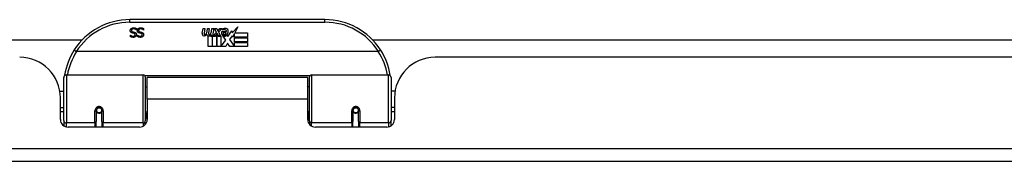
# Model space of a CAD drawing. Header units: inches. Extents: x 15 to 513, y 46 to 241.
# Tile 34 of 256: x 87.19 to 94.74, y 45.83 to 46.92. Entities that reach past the tile are written whole.
import ezdxf

# ---------------------------------------------------------------- set-up
doc = ezdxf.new("R2010")
doc.units = ezdxf.units.IN
doc.header["$MEASUREMENT"] = 0
doc.layers.add('Visible Edges(ANSI)', color=7, linetype='Continuous', lineweight=25)
doc.layers.add('Visible Tangent Edges(ANSI)', color=7, linetype='Continuous', lineweight=25)

msp = doc.modelspace()

# ---------------------------------------------------------------- linework, layer by layer
at = {"layer": 'Visible Edges(ANSI)'}
for p, q in [((89.5332, 46.9173), (88.0371, 46.9173)), ((88.0883, 46.8373), (88.0876, 46.8373)), ((88.0883, 46.8492), (88.0883, 46.8373)), ((88.1425, 46.8373), (88.1419, 46.8373)), ((88.1425, 46.8492), (88.1425, 46.8373)), ((88.5925, 46.8144), (88.5991, 46.8486)), ((88.5991, 46.8486), (88.6123, 46.8486)), ((88.6123, 46.8486), (88.6063, 46.8141)), ((88.6288, 46.8261), (88.6327, 46.8486)), ((88.6327, 46.8486), (88.6459, 46.8486)), ((88.6459, 46.8486), (88.6398, 46.8141)), ((88.6627, 46.8261), (88.6666, 46.8486)), ((88.6666, 46.8486), (88.6798, 46.8486)), ((88.6798, 46.8486), (88.6702, 46.794)), ((88.6759, 46.794), (88.7002, 46.8206)), ((88.6867, 46.8486), (88.7029, 46.8486)), ((88.7002, 46.8206), (88.6867, 46.8486)), ((88.7029, 46.8486), (88.7104, 46.8291)), ((88.7104, 46.8291), (88.7128, 46.8291)), ((88.7128, 46.8291), (88.7263, 46.8486)), ((88.7425, 46.8486), (88.7179, 46.8207)), ((88.7179, 46.8207), (88.7317, 46.794)), ((88.7263, 46.8486), (88.7425, 46.8486)), ((88.7413, 46.8249), (88.7779, 46.8249)), ((88.7479, 46.8369), (88.7479, 46.8459)), ((88.7764, 46.8159), (88.7524, 46.8159)), ((88.7884, 46.787), (88.8198, 46.831)), ((88.8198, 46.831), (88.8218, 46.8168)), ((88.8218, 46.8168), (88.8657, 46.863)), ((88.8657, 46.863), (88.8409, 46.8153)), ((88.8409, 46.8153), (88.9378, 46.8153)), ((88.9378, 46.8153), (88.9378, 46.7832)), ((74.7975, 46.7618), (87.6718, 46.7618)), ((88.0428, 46.7971), (88.0435, 46.7971)), ((88.0428, 46.7859), (88.0428, 46.7971)), ((88.0971, 46.7971), (88.0978, 46.7971)), ((88.0971, 46.7859), (88.0971, 46.7971)), ((88.6378, 46.7103), (88.6378, 46.7898)), ((88.6558, 46.7973), (88.6552, 46.7912)), ((88.6552, 46.7912), (88.6675, 46.7912)), ((88.6597, 46.8036), (88.6568, 46.8036)), ((88.6588, 46.794), (88.6597, 46.8036)), ((88.6702, 46.794), (88.6588, 46.794)), ((88.6675, 46.7912), (88.6675, 46.7103)), ((88.6717, 46.7912), (88.6939, 46.7912)), ((88.6717, 46.7103), (88.6717, 46.7912)), ((88.6923, 46.794), (88.6759, 46.794)), ((88.7056, 46.8124), (88.6923, 46.794)), ((88.6939, 46.7912), (88.7014, 46.8015)), ((88.7014, 46.8015), (88.7014, 46.7103)), ((88.7077, 46.8124), (88.7056, 46.8124)), ((88.7056, 46.8089), (88.7131, 46.7912)), ((88.7056, 46.7103), (88.7056, 46.8089)), ((88.7155, 46.794), (88.7077, 46.8124)), ((88.7131, 46.7912), (88.7356, 46.7912)), ((88.7317, 46.794), (88.7155, 46.794)), ((88.7356, 46.7912), (88.7356, 46.7116)), ((88.7356, 46.7116), (88.7722, 46.7606)), ((88.7722, 46.7606), (88.7515, 46.7904)), ((88.7815, 46.7985), (88.7884, 46.787)), ((88.8219, 46.7927), (88.8022, 46.7646)), ((88.8022, 46.7646), (88.8391, 46.7109)), ((88.8238, 46.7826), (88.8219, 46.7927)), ((88.8391, 46.812), (88.8238, 46.7826)), ((88.8391, 46.7832), (88.8391, 46.812)), ((88.9378, 46.7832), (88.8391, 46.7832)), ((88.8391, 46.7787), (88.9378, 46.7787)), ((88.8391, 46.7466), (88.8391, 46.7787)), ((88.9378, 46.7466), (88.8391, 46.7466)), ((88.8391, 46.7424), (88.9378, 46.7424)), ((88.8391, 46.7109), (88.8391, 46.7424)), ((88.9378, 46.7787), (88.9378, 46.7466)), ((88.9378, 46.7424), (88.9378, 46.7103)), ((89.8985, 46.7618), (95.9518, 46.7618)), ((89.942, 46.6717), (87.6282, 46.6717)), ((88.6675, 46.7103), (88.6378, 46.7103)), ((88.7014, 46.7103), (88.6717, 46.7103)), ((88.7725, 46.7103), (88.7056, 46.7103)), ((88.7864, 46.7365), (88.7725, 46.7103)), ((88.804, 46.7103), (88.7864, 46.7365)), ((88.9378, 46.7103), (88.804, 46.7103)), ((102.2931, 46.6278), (90.3781, 46.6278)), ((87.5302, 46.1427), (87.5302, 46.4726)), ((87.5499, 46.4923), (88.1395, 46.4923)), ((88.1552, 46.4766), (88.1552, 46.1389)), ((88.1696, 46.3048), (88.1696, 46.4728)), ((89.4006, 46.4728), (88.1696, 46.4728)), ((89.4006, 46.3048), (89.4006, 46.4728)), ((89.415, 46.1389), (89.415, 46.4766)), ((89.4308, 46.4923), (90.0204, 46.4923)), ((90.04, 46.4726), (90.04, 46.1427)), ((87.4998, 46.3678), (87.5302, 46.3678)), ((88.1552, 46.4003), (88.1696, 46.4003)), ((89.415, 46.4003), (89.4006, 46.4003)), ((90.0705, 46.3678), (90.04, 46.3678)), ((87.5041, 46.1499), (87.5041, 46.3158)), ((88.1696, 46.3048), (88.1696, 46.1499)), ((89.4006, 46.1499), (89.4006, 46.3048)), ((90.0661, 46.3158), (90.0661, 46.1499)), ((87.5041, 46.2418), (87.5302, 46.2418)), ((87.7792, 46.2202), (87.7792, 46.1332)), ((87.7813, 46.2178), (87.7794, 46.2178)), ((87.7797, 46.2245), (87.7816, 46.2241)), ((87.7812, 46.2242), (87.7812, 46.2202)), ((87.8201, 46.2161), (87.8225, 46.2156)), ((87.8225, 46.1332), (87.8225, 46.2202)), ((88.1552, 46.2093), (88.1696, 46.2093)), ((89.415, 46.2093), (89.4006, 46.2093)), ((89.7477, 46.2202), (89.7477, 46.1332)), ((89.7501, 46.2161), (89.7477, 46.2156)), ((89.7906, 46.2245), (89.7887, 46.2241)), ((89.7889, 46.2178), (89.7909, 46.2178)), ((89.7891, 46.2202), (89.7891, 46.2242)), ((89.791, 46.1332), (89.791, 46.2202)), ((90.0661, 46.2418), (90.04, 46.2418)), ((87.5302, 46.2083), (87.5041, 46.2083)), ((87.5302, 46.1427), (87.5302, 46.1009)), ((87.7852, 46.2083), (87.7828, 46.2083)), ((87.819, 46.2083), (87.8166, 46.2083)), ((88.1552, 46.1112), (88.1552, 46.1389)), ((89.415, 46.1389), (89.415, 46.1112)), ((89.7537, 46.2083), (89.7513, 46.2083)), ((89.7875, 46.2083), (89.7851, 46.2083)), ((90.0661, 46.2083), (90.04, 46.2083)), ((90.04, 46.1009), (90.04, 46.1427)), ((88.1106, 46.0908), (87.5632, 46.0908)), ((87.7792, 46.0908), (87.7792, 46.1332)), ((87.8225, 46.1332), (87.8225, 46.0908)), ((90.0071, 46.0908), (89.4597, 46.0908)), ((89.7477, 46.0908), (89.7477, 46.1332)), ((89.791, 46.1332), (89.791, 46.0908)), ((123.1381, 45.8278), (69.5331, 45.8278))]:
    msp.add_line(p, q, dxfattribs=at)
at = {"layer": 'Visible Edges(ANSI)', "flags": 128}
for points in [[(88.0401, 46.8332), (88.0401, 46.8339), (88.0401, 46.8346), (88.0402, 46.8353), (88.0403, 46.836), (88.0404, 46.8367), (88.0405, 46.8373), (88.0407, 46.838), (88.0408, 46.8387), (88.041, 46.8394), (88.0413, 46.8401), (88.0415, 46.8407), (88.0418, 46.8414), (88.0421, 46.8421), (88.0424, 46.8427), (88.0427, 46.8433), (88.0431, 46.8439), (88.0434, 46.8445), (88.0438, 46.8451), (88.0442, 46.8457), (88.0446, 46.8462), (88.0451, 46.8468), (88.0455, 46.8473), (88.046, 46.8478), (88.0465, 46.8482)], [(88.0542, 46.8153), (88.053, 46.8157), (88.0518, 46.8161), (88.0508, 46.8166), (88.0497, 46.8171), (88.0488, 46.8176), (88.0478, 46.8181), (88.047, 46.8187), (88.0462, 46.8193), (88.0454, 46.82), (88.0447, 46.8206), (88.0441, 46.8213), (88.0435, 46.8221), (88.0429, 46.8228), (88.0424, 46.8236), (88.042, 46.8245), (88.0416, 46.8253), (88.0412, 46.8262), (88.0409, 46.8271), (88.0407, 46.8281), (88.0405, 46.829), (88.0403, 46.83), (88.0402, 46.831), (88.0401, 46.8321), (88.0401, 46.8332)], [(88.0465, 46.8482), (88.0471, 46.8487), (88.0477, 46.8492), (88.0483, 46.8497), (88.0489, 46.8501), (88.0495, 46.8506), (88.0501, 46.851), (88.0508, 46.8514), (88.0514, 46.8517), (88.0521, 46.8521), (88.0528, 46.8524), (88.0535, 46.8527), (88.0542, 46.853), (88.0549, 46.8533), (88.0557, 46.8535), (88.0565, 46.8537), (88.0573, 46.8539), (88.0582, 46.8541), (88.0591, 46.8543), (88.06, 46.8544), (88.0609, 46.8545), (88.0619, 46.8546), (88.0629, 46.8546), (88.0639, 46.8547), (88.065, 46.8547)], [(88.0657, 46.8465), (88.0644, 46.8465), (88.0632, 46.8464), (88.062, 46.8463), (88.0609, 46.8462), (88.0599, 46.846), (88.0588, 46.8457), (88.0579, 46.8454), (88.057, 46.8451), (88.0561, 46.8447), (88.0553, 46.8443), (88.0546, 46.8438), (88.0539, 46.8433), (88.0533, 46.8427), (88.0527, 46.8421), (88.0522, 46.8415), (88.0517, 46.8409), (88.0513, 46.8402), (88.0509, 46.8395), (88.0506, 46.8388), (88.0504, 46.838), (88.0502, 46.8372), (88.05, 46.8364), (88.0499, 46.8356), (88.0499, 46.8347)], [(88.0499, 46.8347), (88.0499, 46.834), (88.05, 46.8333), (88.05, 46.8327), (88.0501, 46.832), (88.0503, 46.8314), (88.0504, 46.8308), (88.0506, 46.8303), (88.0508, 46.8297), (88.0511, 46.8292), (88.0514, 46.8287), (88.0517, 46.8282), (88.052, 46.8278), (88.0524, 46.8274), (88.0528, 46.8269), (88.0532, 46.8266), (88.0537, 46.8262), (88.0542, 46.8258), (88.0547, 46.8255), (88.0553, 46.8252), (88.0559, 46.8249), (88.0565, 46.8246), (88.0572, 46.8243), (88.0579, 46.8241), (88.0586, 46.8238)], [(88.0687, 46.8116), (88.0682, 46.8117), (88.0677, 46.8119), (88.0671, 46.812), (88.0665, 46.8122), (88.066, 46.8123), (88.0654, 46.8125), (88.0647, 46.8126), (88.0641, 46.8128), (88.0634, 46.8129), (88.0628, 46.8131), (88.0621, 46.8133), (88.0614, 46.8134), (88.0607, 46.8136), (88.06, 46.8138), (88.0593, 46.8139), (88.0586, 46.8141), (88.058, 46.8143), (88.0574, 46.8144), (88.0568, 46.8146), (88.0562, 46.8147), (88.0557, 46.8149), (88.0552, 46.815), (88.0546, 46.8152), (88.0542, 46.8153)], [(88.0586, 46.8238), (88.0592, 46.8237), (88.0597, 46.8235), (88.0602, 46.8234), (88.0608, 46.8233), (88.0613, 46.8231), (88.0618, 46.823), (88.0623, 46.8229), (88.0628, 46.8227), (88.0632, 46.8226), (88.0637, 46.8225), (88.0642, 46.8224), (88.0646, 46.8223), (88.0651, 46.8222), (88.0656, 46.8221), (88.0661, 46.8219), (88.0666, 46.8218), (88.0671, 46.8217), (88.0677, 46.8215), (88.0683, 46.8214), (88.0689, 46.8213), (88.0695, 46.8211), (88.0701, 46.8209), (88.0708, 46.8208), (88.0714, 46.8206)], [(88.065, 46.8547), (88.0663, 46.8547), (88.0675, 46.8546), (88.0687, 46.8546), (88.0699, 46.8545), (88.071, 46.8544), (88.0721, 46.8543), (88.0732, 46.8541), (88.0743, 46.854), (88.0753, 46.8538), (88.0762, 46.8536), (88.0772, 46.8533), (88.0781, 46.8531), (88.079, 46.8528), (88.0799, 46.8525), (88.0808, 46.8522), (88.0816, 46.8519), (88.0825, 46.8516), (88.0833, 46.8513), (88.0842, 46.851), (88.085, 46.8506), (88.0858, 46.8503), (88.0867, 46.8499), (88.0875, 46.8495), (88.0883, 46.8492)], [(88.0876, 46.8373), (88.0868, 46.838), (88.086, 46.8387), (88.0852, 46.8394), (88.0843, 46.84), (88.0835, 46.8406), (88.0826, 46.8412), (88.0817, 46.8418), (88.0808, 46.8423), (88.0799, 46.8428), (88.079, 46.8432), (88.078, 46.8437), (88.077, 46.8441), (88.0761, 46.8445), (88.0751, 46.8448), (88.0741, 46.8452), (88.0732, 46.8454), (88.0722, 46.8457), (88.0713, 46.8459), (88.0703, 46.8461), (88.0694, 46.8462), (88.0685, 46.8464), (88.0675, 46.8464), (88.0666, 46.8465), (88.0657, 46.8465)], [(88.0714, 46.8206), (88.0721, 46.8204), (88.0726, 46.8203), (88.0732, 46.8201), (88.0738, 46.8199), (88.0744, 46.8197), (88.0749, 46.8195), (88.0755, 46.8193), (88.076, 46.8191), (88.0765, 46.8189), (88.077, 46.8186), (88.0775, 46.8184), (88.078, 46.8182), (88.0785, 46.8179), (88.079, 46.8177), (88.0794, 46.8174), (88.0799, 46.8171), (88.0803, 46.8168), (88.0808, 46.8165), (88.0812, 46.8162), (88.0816, 46.8158), (88.082, 46.8155), (88.0824, 46.8151), (88.0828, 46.8147), (88.0832, 46.8144)], [(88.0832, 46.8144), (88.0835, 46.814), (88.0839, 46.8135), (88.0842, 46.8131), (88.0845, 46.8127), (88.0848, 46.8123), (88.0851, 46.8118), (88.0854, 46.8113), (88.0856, 46.8109), (88.0859, 46.8104), (88.0861, 46.8099), (88.0863, 46.8094), (88.0865, 46.8088), (88.0867, 46.8083), (88.0869, 46.8078), (88.0871, 46.8072), (88.0872, 46.8066), (88.0873, 46.806), (88.0875, 46.8054), (88.0875, 46.8048), (88.0876, 46.8042), (88.0877, 46.8036), (88.0877, 46.8029), (88.0877, 46.8022), (88.0878, 46.8015)], [(88.0944, 46.8332), (88.0944, 46.8339), (88.0944, 46.8346), (88.0945, 46.8353), (88.0945, 46.836), (88.0947, 46.8367), (88.0948, 46.8373), (88.0949, 46.838), (88.0951, 46.8387), (88.0953, 46.8394), (88.0955, 46.8401), (88.0958, 46.8407), (88.0961, 46.8414), (88.0963, 46.8421), (88.0967, 46.8427), (88.097, 46.8433), (88.0973, 46.8439), (88.0977, 46.8445), (88.0981, 46.8451), (88.0985, 46.8457), (88.0989, 46.8462), (88.0994, 46.8468), (88.0998, 46.8473), (88.1003, 46.8478), (88.1008, 46.8482)], [(88.1084, 46.8153), (88.1072, 46.8157), (88.1061, 46.8161), (88.105, 46.8166), (88.104, 46.8171), (88.103, 46.8176), (88.1021, 46.8181), (88.1012, 46.8187), (88.1004, 46.8193), (88.0997, 46.82), (88.099, 46.8206), (88.0983, 46.8213), (88.0977, 46.8221), (88.0972, 46.8228), (88.0967, 46.8236), (88.0963, 46.8245), (88.0959, 46.8253), (88.0955, 46.8262), (88.0952, 46.8271), (88.0949, 46.8281), (88.0947, 46.829), (88.0946, 46.83), (88.0945, 46.831), (88.0944, 46.8321), (88.0944, 46.8332)], [(88.1008, 46.8482), (88.1014, 46.8487), (88.1019, 46.8492), (88.1025, 46.8497), (88.1032, 46.8501), (88.1038, 46.8506), (88.1044, 46.851), (88.1051, 46.8514), (88.1057, 46.8517), (88.1064, 46.8521), (88.1071, 46.8524), (88.1078, 46.8527), (88.1085, 46.853), (88.1092, 46.8533), (88.11, 46.8535), (88.1108, 46.8537), (88.1116, 46.8539), (88.1125, 46.8541), (88.1133, 46.8543), (88.1143, 46.8544), (88.1152, 46.8545), (88.1162, 46.8546), (88.1172, 46.8546), (88.1182, 46.8547), (88.1193, 46.8547)], [(88.12, 46.8465), (88.1187, 46.8465), (88.1175, 46.8464), (88.1163, 46.8463), (88.1152, 46.8462), (88.1141, 46.846), (88.1131, 46.8457), (88.1122, 46.8454), (88.1113, 46.8451), (88.1104, 46.8447), (88.1096, 46.8443), (88.1089, 46.8438), (88.1082, 46.8433), (88.1075, 46.8427), (88.107, 46.8421), (88.1064, 46.8415), (88.106, 46.8409), (88.1055, 46.8402), (88.1052, 46.8395), (88.1049, 46.8388), (88.1046, 46.838), (88.1044, 46.8372), (88.1043, 46.8364), (88.1042, 46.8356), (88.1042, 46.8347)], [(88.1042, 46.8347), (88.1042, 46.834), (88.1042, 46.8333), (88.1043, 46.8327), (88.1044, 46.832), (88.1045, 46.8314), (88.1047, 46.8308), (88.1049, 46.8303), (88.1051, 46.8297), (88.1054, 46.8292), (88.1056, 46.8287), (88.1059, 46.8282), (88.1063, 46.8278), (88.1066, 46.8274), (88.107, 46.8269), (88.1075, 46.8266), (88.1079, 46.8262), (88.1084, 46.8258), (88.109, 46.8255), (88.1096, 46.8252), (88.1102, 46.8249), (88.1108, 46.8246), (88.1115, 46.8243), (88.1122, 46.8241), (88.1129, 46.8238)], [(88.123, 46.8116), (88.1225, 46.8117), (88.1219, 46.8119), (88.1214, 46.812), (88.1208, 46.8122), (88.1202, 46.8123), (88.1196, 46.8125), (88.119, 46.8126), (88.1184, 46.8128), (88.1177, 46.8129), (88.117, 46.8131), (88.1163, 46.8133), (88.1156, 46.8134), (88.1149, 46.8136), (88.1142, 46.8138), (88.1136, 46.8139), (88.1129, 46.8141), (88.1123, 46.8143), (88.1117, 46.8144), (88.1111, 46.8146), (88.1105, 46.8147), (88.11, 46.8149), (88.1094, 46.815), (88.1089, 46.8152), (88.1084, 46.8153)], [(88.1129, 46.8238), (88.1134, 46.8237), (88.114, 46.8235), (88.1145, 46.8234), (88.115, 46.8233), (88.1155, 46.8231), (88.116, 46.823), (88.1165, 46.8229), (88.117, 46.8227), (88.1175, 46.8226), (88.118, 46.8225), (88.1185, 46.8224), (88.1189, 46.8223), (88.1194, 46.8222), (88.1199, 46.8221), (88.1204, 46.8219), (88.1209, 46.8218), (88.1214, 46.8217), (88.122, 46.8215), (88.1226, 46.8214), (88.1231, 46.8213), (88.1238, 46.8211), (88.1244, 46.8209), (88.125, 46.8208), (88.1257, 46.8206)], [(88.1193, 46.8547), (88.1205, 46.8547), (88.1218, 46.8546), (88.123, 46.8546), (88.1242, 46.8545), (88.1253, 46.8544), (88.1264, 46.8543), (88.1275, 46.8541), (88.1285, 46.854), (88.1295, 46.8538), (88.1305, 46.8536), (88.1315, 46.8533), (88.1324, 46.8531), (88.1333, 46.8528), (88.1342, 46.8525), (88.135, 46.8522), (88.1359, 46.8519), (88.1368, 46.8516), (88.1376, 46.8513), (88.1385, 46.851), (88.1393, 46.8506), (88.1401, 46.8503), (88.1409, 46.8499), (88.1417, 46.8495), (88.1425, 46.8492)], [(88.1419, 46.8373), (88.1411, 46.838), (88.1403, 46.8387), (88.1394, 46.8394), (88.1386, 46.84), (88.1378, 46.8406), (88.1369, 46.8412), (88.136, 46.8418), (88.1351, 46.8423), (88.1342, 46.8428), (88.1332, 46.8432), (88.1323, 46.8437), (88.1313, 46.8441), (88.1303, 46.8445), (88.1294, 46.8448), (88.1284, 46.8452), (88.1274, 46.8454), (88.1265, 46.8457), (88.1255, 46.8459), (88.1246, 46.8461), (88.1237, 46.8462), (88.1227, 46.8464), (88.1218, 46.8464), (88.1209, 46.8465), (88.12, 46.8465)], [(88.1257, 46.8206), (88.1263, 46.8204), (88.1269, 46.8203), (88.1275, 46.8201), (88.1281, 46.8199), (88.1286, 46.8197), (88.1292, 46.8195), (88.1297, 46.8193), (88.1303, 46.8191), (88.1308, 46.8189), (88.1313, 46.8186), (88.1318, 46.8184), (88.1323, 46.8182), (88.1328, 46.8179), (88.1332, 46.8177), (88.1337, 46.8174), (88.1341, 46.8171), (88.1346, 46.8168), (88.135, 46.8165), (88.1354, 46.8162), (88.1359, 46.8158), (88.1363, 46.8155), (88.1367, 46.8151), (88.1371, 46.8147), (88.1374, 46.8144)], [(88.1374, 46.8144), (88.1378, 46.814), (88.1381, 46.8135), (88.1385, 46.8131), (88.1388, 46.8127), (88.1391, 46.8123), (88.1394, 46.8118), (88.1396, 46.8113), (88.1399, 46.8109), (88.1402, 46.8104), (88.1404, 46.8099), (88.1406, 46.8094), (88.1408, 46.8088), (88.141, 46.8083), (88.1412, 46.8078), (88.1413, 46.8072), (88.1415, 46.8066), (88.1416, 46.806), (88.1417, 46.8054), (88.1418, 46.8048), (88.1419, 46.8042), (88.1419, 46.8036), (88.142, 46.8029), (88.142, 46.8022), (88.142, 46.8015)], [(88.0639, 46.7813), (88.0629, 46.7813), (88.062, 46.7813), (88.061, 46.7814), (88.06, 46.7814), (88.0591, 46.7815), (88.0581, 46.7816), (88.0572, 46.7817), (88.0563, 46.7818), (88.0554, 46.7819), (88.0544, 46.7821), (88.0536, 46.7823), (88.0527, 46.7825), (88.0518, 46.7827), (88.0509, 46.7829), (88.0501, 46.7831), (88.0492, 46.7834), (88.0484, 46.7836), (88.0476, 46.7839), (88.0468, 46.7842), (88.046, 46.7845), (88.0452, 46.7848), (88.0444, 46.7852), (88.0436, 46.7855), (88.0428, 46.7859)], [(88.0435, 46.7971), (88.0441, 46.7966), (88.0447, 46.7961), (88.0453, 46.7956), (88.046, 46.7951), (88.0467, 46.7947), (88.0474, 46.7942), (88.0481, 46.7938), (88.0489, 46.7933), (88.0497, 46.7929), (88.0505, 46.7925), (88.0513, 46.7921), (88.0522, 46.7917), (88.0531, 46.7914), (88.054, 46.791), (88.0549, 46.7907), (88.0558, 46.7905), (88.0567, 46.7902), (88.0576, 46.79), (88.0585, 46.7898), (88.0595, 46.7897), (88.0604, 46.7896), (88.0614, 46.7895), (88.0623, 46.7894), (88.0633, 46.7894)], [(88.0633, 46.7894), (88.0644, 46.7895), (88.0654, 46.7895), (88.0664, 46.7896), (88.0674, 46.7898), (88.0683, 46.79), (88.0692, 46.7902), (88.0701, 46.7905), (88.0709, 46.7908), (88.0717, 46.7912), (88.0725, 46.7916), (88.0732, 46.792), (88.0739, 46.7925), (88.0745, 46.793), (88.0751, 46.7936), (88.0757, 46.7942), (88.0761, 46.7948), (88.0766, 46.7954), (88.0769, 46.7961), (88.0772, 46.7967), (88.0775, 46.7975), (88.0777, 46.7982), (88.0778, 46.799), (88.0779, 46.7998), (88.0779, 46.8006)], [(88.0878, 46.8015), (88.0877, 46.8001), (88.0876, 46.7988), (88.0873, 46.7974), (88.087, 46.7961), (88.0866, 46.7949), (88.0861, 46.7936), (88.0855, 46.7924), (88.0848, 46.7913), (88.084, 46.7902), (88.0831, 46.7891), (88.0821, 46.7881), (88.081, 46.7871), (88.0799, 46.7862), (88.0787, 46.7853), (88.0774, 46.7846), (88.0761, 46.7839), (88.0748, 46.7833), (88.0734, 46.7827), (88.0719, 46.7823), (88.0704, 46.7819), (88.0689, 46.7816), (88.0673, 46.7814), (88.0656, 46.7813), (88.0639, 46.7813)], [(88.0779, 46.8006), (88.0779, 46.8013), (88.0779, 46.802), (88.0778, 46.8027), (88.0777, 46.8034), (88.0775, 46.804), (88.0773, 46.8046), (88.0771, 46.8052), (88.0769, 46.8057), (88.0766, 46.8063), (88.0763, 46.8068), (88.0759, 46.8073), (88.0756, 46.8077), (88.0751, 46.8082), (88.0747, 46.8086), (88.0742, 46.809), (88.0737, 46.8093), (88.0732, 46.8097), (88.0726, 46.81), (88.0721, 46.8103), (88.0714, 46.8106), (88.0708, 46.8109), (88.0701, 46.8112), (88.0694, 46.8114), (88.0687, 46.8116)], [(88.1182, 46.7813), (88.1172, 46.7813), (88.1162, 46.7813), (88.1152, 46.7814), (88.1143, 46.7814), (88.1133, 46.7815), (88.1124, 46.7816), (88.1115, 46.7817), (88.1105, 46.7818), (88.1096, 46.7819), (88.1087, 46.7821), (88.1078, 46.7823), (88.1069, 46.7825), (88.1061, 46.7827), (88.1052, 46.7829), (88.1043, 46.7831), (88.1035, 46.7834), (88.1027, 46.7836), (88.1018, 46.7839), (88.101, 46.7842), (88.1002, 46.7845), (88.0994, 46.7848), (88.0986, 46.7852), (88.0979, 46.7855), (88.0971, 46.7859)], [(88.0978, 46.7971), (88.0984, 46.7966), (88.099, 46.7961), (88.0996, 46.7956), (88.1003, 46.7951), (88.101, 46.7947), (88.1017, 46.7942), (88.1024, 46.7938), (88.1032, 46.7933), (88.104, 46.7929), (88.1048, 46.7925), (88.1056, 46.7921), (88.1065, 46.7917), (88.1074, 46.7914), (88.1083, 46.791), (88.1091, 46.7907), (88.1101, 46.7905), (88.111, 46.7902), (88.1119, 46.79), (88.1128, 46.7898), (88.1138, 46.7897), (88.1147, 46.7896), (88.1156, 46.7895), (88.1166, 46.7894), (88.1176, 46.7894)], [(88.1176, 46.7894), (88.1186, 46.7895), (88.1197, 46.7895), (88.1207, 46.7896), (88.1216, 46.7898), (88.1226, 46.79), (88.1235, 46.7902), (88.1243, 46.7905), (88.1252, 46.7908), (88.126, 46.7912), (88.1267, 46.7916), (88.1275, 46.792), (88.1282, 46.7925), (88.1288, 46.793), (88.1294, 46.7936), (88.1299, 46.7942), (88.1304, 46.7948), (88.1308, 46.7954), (88.1312, 46.7961), (88.1315, 46.7967), (88.1318, 46.7975), (88.132, 46.7982), (88.1321, 46.799), (88.1322, 46.7998), (88.1322, 46.8006)], [(88.142, 46.8015), (88.142, 46.8001), (88.1418, 46.7988), (88.1416, 46.7974), (88.1413, 46.7961), (88.1409, 46.7949), (88.1403, 46.7936), (88.1397, 46.7924), (88.139, 46.7913), (88.1382, 46.7902), (88.1374, 46.7891), (88.1364, 46.7881), (88.1353, 46.7871), (88.1342, 46.7862), (88.133, 46.7853), (88.1317, 46.7846), (88.1304, 46.7839), (88.1291, 46.7833), (88.1277, 46.7827), (88.1262, 46.7823), (88.1247, 46.7819), (88.1232, 46.7816), (88.1216, 46.7814), (88.1199, 46.7813), (88.1182, 46.7813)], [(88.1322, 46.8006), (88.1322, 46.8013), (88.1321, 46.802), (88.1321, 46.8027), (88.1319, 46.8034), (88.1318, 46.804), (88.1316, 46.8046), (88.1314, 46.8052), (88.1311, 46.8057), (88.1309, 46.8063), (88.1305, 46.8068), (88.1302, 46.8073), (88.1298, 46.8077), (88.1294, 46.8082), (88.129, 46.8086), (88.1285, 46.809), (88.128, 46.8093), (88.1275, 46.8097), (88.1269, 46.81), (88.1263, 46.8103), (88.1257, 46.8106), (88.1251, 46.8109), (88.1244, 46.8112), (88.1237, 46.8114), (88.123, 46.8116)], [(87.6105, 46.6842), (87.6105, 46.6841), (87.6105, 46.6839), (87.6106, 46.6837), (87.6108, 46.6835), (87.6111, 46.6832), (87.6114, 46.6829), (87.6118, 46.6825), (87.6123, 46.6821), (87.6128, 46.6816), (87.6134, 46.6812), (87.614, 46.6807), (87.6147, 46.6801), (87.6155, 46.6796), (87.6163, 46.679), (87.6171, 46.6783), (87.618, 46.6777), (87.6189, 46.6771), (87.6199, 46.6764), (87.6209, 46.6757), (87.6219, 46.675), (87.623, 46.6743), (87.624, 46.6736), (87.6251, 46.6729), (87.6262, 46.6722)], [(87.6282, 46.6717), (87.6281, 46.6717), (87.6281, 46.6717), (87.628, 46.6717), (87.6279, 46.6717), (87.6278, 46.6717), (87.6277, 46.6717), (87.6276, 46.6717), (87.6275, 46.6717), (87.6274, 46.6717), (87.6273, 46.6717), (87.6273, 46.6718), (87.6272, 46.6718), (87.6271, 46.6718), (87.627, 46.6718), (87.6269, 46.6719), (87.6268, 46.6719), (87.6267, 46.6719), (87.6267, 46.672), (87.6266, 46.672), (87.6265, 46.672), (87.6264, 46.6721), (87.6263, 46.6721), (87.6263, 46.6722), (87.6262, 46.6722)], [(89.9441, 46.6722), (89.944, 46.6722), (89.9439, 46.6721), (89.9438, 46.6721), (89.9438, 46.672), (89.9437, 46.672), (89.9436, 46.672), (89.9435, 46.6719), (89.9434, 46.6719), (89.9433, 46.6719), (89.9433, 46.6718), (89.9432, 46.6718), (89.9431, 46.6718), (89.943, 46.6718), (89.9429, 46.6717), (89.9428, 46.6717), (89.9427, 46.6717), (89.9426, 46.6717), (89.9426, 46.6717), (89.9425, 46.6717), (89.9424, 46.6717), (89.9423, 46.6717), (89.9422, 46.6717), (89.9421, 46.6717), (89.942, 46.6717)], [(89.9598, 46.6842), (89.9598, 46.6841), (89.9598, 46.6839), (89.9596, 46.6837), (89.9594, 46.6835), (89.9592, 46.6832), (89.9589, 46.6829), (89.9585, 46.6825), (89.958, 46.6821), (89.9575, 46.6816), (89.9569, 46.6812), (89.9562, 46.6807), (89.9555, 46.6801), (89.9548, 46.6796), (89.954, 46.679), (89.9531, 46.6783), (89.9522, 46.6777), (89.9513, 46.6771), (89.9504, 46.6764), (89.9494, 46.6757), (89.9483, 46.675), (89.9473, 46.6743), (89.9462, 46.6736), (89.9452, 46.6729), (89.9441, 46.6722)], [(87.5367, 46.4915), (87.5367, 46.4913), (87.5367, 46.4911), (87.5366, 46.4909), (87.5366, 46.4907), (87.5366, 46.4905), (87.5365, 46.4903), (87.5365, 46.4901), (87.5365, 46.4899), (87.5364, 46.4897), (87.5364, 46.4895), (87.5364, 46.4893), (87.5363, 46.489), (87.5363, 46.4888), (87.5363, 46.4886), (87.5362, 46.4884), (87.5362, 46.4882), (87.5362, 46.488), (87.5361, 46.4878), (87.5361, 46.4876), (87.5361, 46.4874), (87.536, 46.4872), (87.536, 46.487), (87.536, 46.4868), (87.536, 46.4865)], [(90.0343, 46.4865), (90.0343, 46.4868), (90.0342, 46.487), (90.0342, 46.4872), (90.0342, 46.4874), (90.0341, 46.4876), (90.0341, 46.4878), (90.0341, 46.488), (90.034, 46.4882), (90.034, 46.4884), (90.034, 46.4886), (90.0339, 46.4888), (90.0339, 46.489), (90.0339, 46.4893), (90.0339, 46.4895), (90.0338, 46.4897), (90.0338, 46.4899), (90.0338, 46.4901), (90.0337, 46.4903), (90.0337, 46.4905), (90.0337, 46.4907), (90.0336, 46.4909), (90.0336, 46.4911), (90.0336, 46.4913), (90.0335, 46.4915)], [(87.7792, 46.2202), (87.7794, 46.2228), (87.7799, 46.2254), (87.7807, 46.228), (87.7819, 46.2305), (87.7833, 46.2329), (87.7852, 46.2351), (87.7873, 46.237), (87.7897, 46.2387), (87.7923, 46.24), (87.7951, 46.241), (87.798, 46.2416), (87.8009, 46.2418), (87.8039, 46.2416), (87.8067, 46.241), (87.8095, 46.24), (87.8121, 46.2386), (87.8145, 46.237), (87.8166, 46.235), (87.8184, 46.2328), (87.8199, 46.2305), (87.821, 46.228), (87.8219, 46.2254), (87.8224, 46.2228), (87.8225, 46.2202)], [(89.7477, 46.2202), (89.7479, 46.2228), (89.7484, 46.2254), (89.7492, 46.228), (89.7504, 46.2305), (89.7519, 46.2329), (89.7537, 46.2351), (89.7558, 46.237), (89.7582, 46.2387), (89.7608, 46.24), (89.7636, 46.241), (89.7665, 46.2416), (89.7694, 46.2418), (89.7724, 46.2416), (89.7753, 46.241), (89.778, 46.24), (89.7806, 46.2386), (89.783, 46.237), (89.7851, 46.235), (89.7869, 46.2328), (89.7884, 46.2305), (89.7895, 46.228), (89.7904, 46.2254), (89.7909, 46.2228), (89.791, 46.2202)], [(88.1691, 46.1718), (88.1691, 46.1718), (88.1691, 46.1719), (88.1692, 46.172), (88.1692, 46.172), (88.1692, 46.1721), (88.1692, 46.1721), (88.1693, 46.1722), (88.1693, 46.1722), (88.1693, 46.1723), (88.1693, 46.1723), (88.1693, 46.1724), (88.1694, 46.1724), (88.1694, 46.1725), (88.1694, 46.1725), (88.1694, 46.1726), (88.1695, 46.1727), (88.1695, 46.1727), (88.1695, 46.1728), (88.1695, 46.1728), (88.1695, 46.1729), (88.1696, 46.1729), (88.1696, 46.173), (88.1696, 46.173), (88.1696, 46.1731)], [(89.4006, 46.1731), (89.4006, 46.173), (89.4007, 46.173), (89.4007, 46.1729), (89.4007, 46.1729), (89.4007, 46.1728), (89.4008, 46.1728), (89.4008, 46.1727), (89.4008, 46.1727), (89.4008, 46.1726), (89.4008, 46.1726), (89.4009, 46.1725), (89.4009, 46.1724), (89.4009, 46.1724), (89.4009, 46.1723), (89.401, 46.1723), (89.401, 46.1722), (89.401, 46.1722), (89.401, 46.1721), (89.401, 46.1721), (89.4011, 46.172), (89.4011, 46.172), (89.4011, 46.1719), (89.4011, 46.1718), (89.4012, 46.1718)]]:
    msp.add_lwpolyline(points, dxfattribs=at)
at = {"layer": 'Visible Edges(ANSI)'}
for centre in [(87.8009, 46.2202), (89.7694, 46.2202)]:
    msp.add_circle(centre, 0.0197, dxfattribs=at)
for centre, radius, start, end in [((88.0371, 46.4104), 0.5069, 90, 147.31425), ((89.5332, 46.4104), 0.5069, 32.68575, 90), ((88.6207, 46.8089), 0.0288, 169, 198.47479), ((88.6184, 46.812), 0.0123, 169.9922, 203.54875), ((88.5829, 46.8336), 0.0465, 328.55841, 350.82565), ((88.652, 46.812), 0.0123, 170, 203.55712), ((88.6169, 46.8342), 0.0465, 327.59924, 350), ((88.7671, 46.8135), 0.0282, 156.15553, 203.84447), ((88.766, 46.788), 0.0607, 81.56052, 107.33425), ((88.7597, 46.8086), 0.0307, 64.67838, 112.56091), ((88.7608, 46.8114), 0.00955, 151.45471, 231.16516), ((88.7598, 46.818), 0.0168, 289.37968, 352.99755), ((88.7687, 46.8277), 0.0096, 343.52609, 64.67838), ((88.772, 46.8285), 0.0197, 356.56465, 81.56052), ((88.752, 46.8297), 0.0398, 314.16843, 356.56465), ((88.6034, 46.8031), 0.0105, 198.47479, 269.6788), ((88.6035, 46.8171), 0.0246, 269.6788, 333.95078), ((88.6126, 46.8095), 0.006, 203.54875, 276.10268), ((88.6119, 46.816), 0.0126, 276.10268, 327.60833), ((88.6543, 46.8082), 0.0288, 183.6169, 196.9928), ((88.6364, 46.8027), 0.0101, 196.9928, 269.47765), ((88.6365, 46.8166), 0.024, 269.47765, 327.41137), ((88.6383, 46.8138), 0.024, 268.79525, 316.5849), ((88.6462, 46.8095), 0.006, 203.55712, 276.03001), ((88.6455, 46.816), 0.0126, 276.03001, 327.59924), ((88.7552, 46.8083), 0.0152, 203.84447, 265.08017), ((88.7589, 46.8226), 0.033, 257.07905, 313.17854), ((88.7589, 46.8226), 0.0299, 260.40854, 314.16843), ((88.7617, 46.8125), 0.0109, 231.16516, 289.37968), ((88.0371, 46.4104), 0.5069, 147.31425, 170.79319), ((89.5332, 46.4104), 0.5069, 9.20681, 32.68575), ((87.1921, 46.3158), 0.312, 0, 90), ((90.3781, 46.3158), 0.312, 90, 180), ((87.5499, 46.4726), 0.0197, 90, 180), ((88.1395, 46.4766), 0.0157, 0, 90), ((89.4308, 46.4766), 0.0157, 90, 180), ((90.0204, 46.4726), 0.0197, 0, 90), ((87.8009, 46.2202), 0.0217, 180, 348.1708), ((89.7694, 46.2202), 0.0217, 191.8292, 0), ((87.5632, 46.1499), 0.0591, 180, 270), ((88.1106, 46.1499), 0.0591, 270, 0), ((89.4597, 46.1499), 0.0591, 180, 270), ((90.0071, 46.1499), 0.0591, 270, 0)]:
    msp.add_arc(centre, radius, start, end, dxfattribs=at)
at = {"layer": 'Visible Tangent Edges(ANSI)'}
for p, q in [((88.0371, 46.8976), (88.0371, 46.9173)), ((88.0371, 46.8976), (89.5332, 46.8976)), ((89.5332, 46.8976), (89.5332, 46.9173)), ((87.5499, 46.4923), (87.5499, 46.1237)), ((88.1395, 46.1237), (88.1395, 46.4923)), ((89.4173, 46.4847), (88.153, 46.4847)), ((89.4308, 46.4923), (89.4308, 46.1237)), ((90.0204, 46.1237), (90.0204, 46.4923)), ((89.4006, 46.3048), (88.1696, 46.3048)), ((87.7694, 46.1237), (87.7694, 46.2155)), ((87.8324, 46.2155), (87.8324, 46.1237)), ((89.7379, 46.1237), (89.7379, 46.2155)), ((89.8009, 46.2155), (89.8009, 46.1237)), ((87.5499, 46.0923), (87.5499, 46.1237)), ((87.7694, 46.1237), (87.5499, 46.1237)), ((87.7694, 46.1237), (87.7694, 46.0908)), ((88.1395, 46.1237), (87.8324, 46.1237)), ((87.8324, 46.0908), (87.8324, 46.1237)), ((88.1395, 46.1237), (88.1395, 46.0984)), ((89.7379, 46.1237), (89.4308, 46.1237)), ((89.4308, 46.0984), (89.4308, 46.1237)), ((89.7379, 46.1237), (89.7379, 46.0908)), ((90.0204, 46.1237), (89.8009, 46.1237)), ((89.8009, 46.0908), (89.8009, 46.1237)), ((90.0204, 46.1237), (90.0204, 46.0923)), ((69.5331, 45.9268), (123.1381, 45.9268))]:
    msp.add_line(p, q, dxfattribs=at)
at = {"layer": 'Visible Tangent Edges(ANSI)', "flags": 128}
for points in [[(87.8324, 46.2155), (87.8321, 46.2195), (87.8314, 46.2235), (87.8302, 46.2275), (87.8285, 46.2313), (87.8264, 46.2349), (87.8238, 46.2383), (87.8207, 46.2413), (87.8173, 46.2438), (87.8135, 46.2459), (87.8094, 46.2474), (87.8052, 46.2484), (87.8009, 46.2487), (87.7966, 46.2484), (87.7924, 46.2475), (87.7884, 46.2459), (87.7846, 46.2439), (87.7811, 46.2413), (87.778, 46.2383), (87.7754, 46.235), (87.7732, 46.2313), (87.7715, 46.2275), (87.7703, 46.2235), (87.7696, 46.2195), (87.7694, 46.2155)], [(88.1688, 46.2093), (88.1682, 46.207), (88.1676, 46.2046), (88.167, 46.2022), (88.1665, 46.1998), (88.1659, 46.1974), (88.1654, 46.195), (88.1648, 46.1926), (88.1643, 46.1902), (88.1638, 46.1878), (88.1634, 46.1854), (88.1629, 46.183), (88.1624, 46.1805), (88.162, 46.1781), (88.1616, 46.1757), (88.1612, 46.1732), (88.1608, 46.1708), (88.1604, 46.1683), (88.16, 46.1659), (88.1597, 46.1634), (88.1593, 46.161), (88.159, 46.1585), (88.1587, 46.156), (88.1584, 46.1536), (88.1581, 46.1511)], [(89.4122, 46.1511), (89.4119, 46.1536), (89.4116, 46.156), (89.4113, 46.1585), (89.4109, 46.161), (89.4106, 46.1634), (89.4102, 46.1659), (89.4099, 46.1684), (89.4095, 46.1708), (89.4091, 46.1732), (89.4087, 46.1757), (89.4083, 46.1781), (89.4078, 46.1806), (89.4074, 46.183), (89.4069, 46.1854), (89.4064, 46.1878), (89.4059, 46.1902), (89.4054, 46.1926), (89.4049, 46.195), (89.4043, 46.1974), (89.4038, 46.1998), (89.4032, 46.2022), (89.4026, 46.2046), (89.402, 46.207), (89.4014, 46.2093)], [(89.8009, 46.2155), (89.8006, 46.2195), (89.7999, 46.2235), (89.7987, 46.2275), (89.797, 46.2313), (89.7949, 46.2349), (89.7923, 46.2383), (89.7892, 46.2413), (89.7858, 46.2438), (89.782, 46.2459), (89.7779, 46.2474), (89.7737, 46.2484), (89.7694, 46.2487), (89.7651, 46.2484), (89.7609, 46.2475), (89.7569, 46.2459), (89.7531, 46.2439), (89.7496, 46.2413), (89.7465, 46.2383), (89.7439, 46.235), (89.7417, 46.2313), (89.74, 46.2275), (89.7388, 46.2235), (89.7381, 46.2195), (89.7379, 46.2155)]]:
    msp.add_lwpolyline(points, dxfattribs=at)
at = {"layer": 'Visible Tangent Edges(ANSI)'}
for centre, start, end in [((88.0371, 46.4104), 90, 147.50115), ((89.5332, 46.4104), 32.49885, 90), ((88.0371, 46.4067), 147.05524, 169.87773), ((89.5332, 46.4067), 10.12227, 32.94476)]:
    msp.add_arc(centre, 0.4872, start, end, dxfattribs=at)
for centre, major_axis, ratio, start_param, end_param in [((87.5562, 46.4884), (-0.0194, 0.0031), 0.187438, 0, 0.544489), ((90.0141, 46.4884), (0.0194, 0.0031), 0.187438, 5.738696, 6.283185), ((87.7694, 46.2202), (0.00984, 0), 0.476565, 4.712389, 6.283185), ((87.8324, 46.2202), (-0.00984, 0), 0.476565, 0, 1.570796), ((89.7379, 46.2202), (0.00984, 0), 0.476565, 4.712389, 6.283185), ((89.8009, 46.2202), (-0.00984, 0), 0.476565, 0, 1.570796), ((87.5499, 46.1427), (-0.0197, 0), 0.965926, 0, 1.570796), ((88.1395, 46.1389), (0.0157, 0), 0.965926, 4.712389, 6.283185), ((89.4308, 46.1389), (-0.0157, 0), 0.965926, 0, 1.570796), ((90.0204, 46.1427), (0.0197, 0), 0.965926, 4.712389, 6.283185), ((87.7694, 46.1332), (0.00984, 0), 0.965926, 4.712389, 6.283185), ((87.8324, 46.1332), (-0.00984, 0), 0.965926, 0, 1.570796), ((89.7379, 46.1332), (0.00984, 0), 0.965926, 4.712389, 6.283185), ((89.8009, 46.1332), (-0.00984, 0), 0.965926, 0, 1.570796)]:
    msp.add_ellipse(centre, major_axis=major_axis, ratio=ratio, start_param=start_param, end_param=end_param, dxfattribs=at)

doc.saveas('drawing.dxf')
